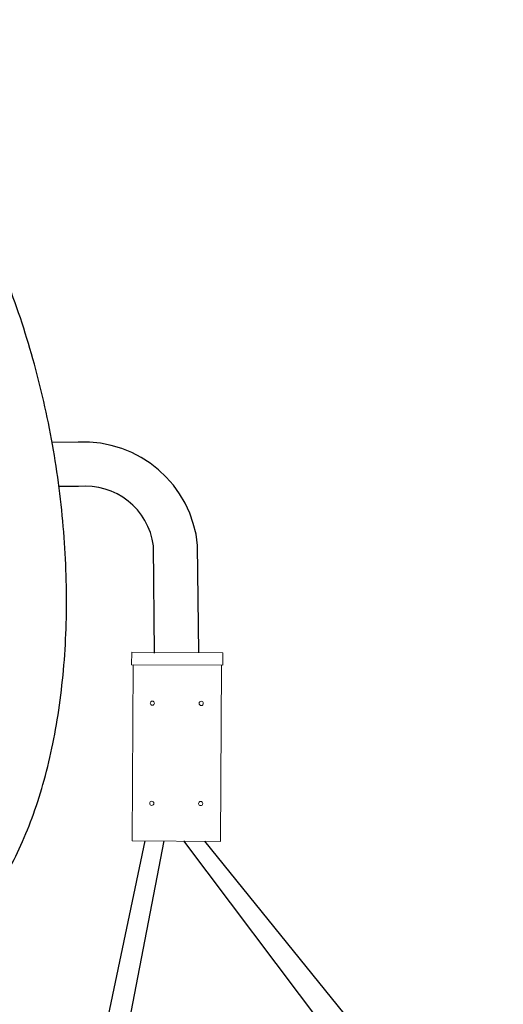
# Model space of a CAD drawing. Header units: millimetres. Extents: x -228268 to 1513407, y -439898 to -137408.
# Tile 62 of 125: x 206872 to 208517, y -289273 to -285920. Entities that reach past the tile are written whole.
import ezdxf

# ---------------------------------------------------------------- set-up
doc = ezdxf.new("R2010")
doc.units = ezdxf.units.MM
doc.layers.add('20_ALL_FEATURES', color=7, linetype='Continuous')

msp = doc.modelspace()

# ---------------------------------------------------------------- linework, layer by layer
at = {"color": 0, "lineweight": 25}
for p, q in [((207070.3, -287359.1), (206982, -287359.3)), ((207072, -287509.4), (207005.4, -287509.6)), ((207330.8, -288077.6), (207326.9, -287711.8)), ((207481.1, -288075.2), (207477.1, -287710.2))]:
    msp.add_line(p, q, dxfattribs=at)
at = {"color": 0, "lineweight": 15}
for p, q in [((207252.6, -288116.8), (207252.9, -288074)), ((207563.5, -288075.6), (207252.9, -288074)), ((207481.1, -288075.2), (207480.9, -288051.6)), ((207563.2, -288118.4), (207563.5, -288075.6)), ((207563.2, -288118.4), (207252.6, -288116.8)), ((207254.8, -288716.6), (207258, -288116.8)), ((207258, -288116.8), (207557.9, -288118.4)), ((207557.9, -288118.4), (207554.7, -288718.2)), ((207554.7, -288718.2), (207254.8, -288716.6))]:
    msp.add_line(p, q, dxfattribs=at)
for centre in [(207323.1, -288247.6), (207489.3, -288248.5), (207321.3, -288588.6), (207487.5, -288589.5)]:
    msp.add_circle(centre, 7.19, dxfattribs=at)
at = {"color": 0, "lineweight": 25}
for centre, radius, start, end in [((207090.3, -287747.2), 388.7, 5.4653, 92.9359), ((207094.6, -287742.6), 234.3, 7.5392, 95.5365)]:
    msp.add_arc(centre, radius, start, end, dxfattribs=at)
for points in [[(206899.3, -290620.8), (206899.3, -290620.8), (207298.2, -288716.8), (207298.2, -288716.8)], [(206996.4, -290620.8), (206996.4, -290620.8), (207363.5, -288716.5), (207363.5, -288716.5)], [(208376.6, -289974.5), (208376.6, -289974.5), (207430.5, -288716.8), (207430.5, -288716.8)], [(208517.3, -289974.5), (208517.3, -289974.5), (207501.2, -288717.2), (207501.2, -288717.2)]]:
    msp.add_open_spline(points, degree=3, dxfattribs=at)
at = {"layer": '20_ALL_FEATURES', "color": 7, "linetype": 'Continuous', "lineweight": 25}
msp.add_open_spline([(206504.9, -289134.1), (206530.1, -289124.2), (206579.9, -289099.5), (206649.4, -289049.8), (206714.5, -288987.3), (206774.6, -288912.8), (206829.3, -288826.9), (206878.2, -288730.2), (206920.9, -288623.6), (206957, -288508), (206986.4, -288384.3), (207008.6, -288253.5), (207023.7, -288116.8), (207033.9, -287926.1), (207027.7, -287680.6), (206991.3, -287384.6), (206927, -287093.9), (206837, -286817.9), (206724.3, -286565.8), (206611.9, -286378.1), (206513, -286247.8), (206437.5, -286163.3), (206359.5, -286090.3), (206279.6, -286029.5), (206198.4, -285981.4), (206116.5, -285946.4), (206034.7, -285924.9), (205979.8, -285919.8), (205953, -285919.6)], degree=3, knots=[0, 0, 0, 0, 0.021126, 0.043193, 0.066511, 0.091318, 0.117759, 0.145907, 0.175769, 0.207298, 0.240401, 0.27495, 0.310784, 0.34772, 0.424044, 0.502159, 0.580164, 0.656163, 0.728388, 0.795332, 0.826483, 0.855953, 0.883706, 0.909762, 0.93421, 0.957215, 0.979036, 1, 1, 1, 1], dxfattribs=at)

doc.saveas('drawing.dxf')
